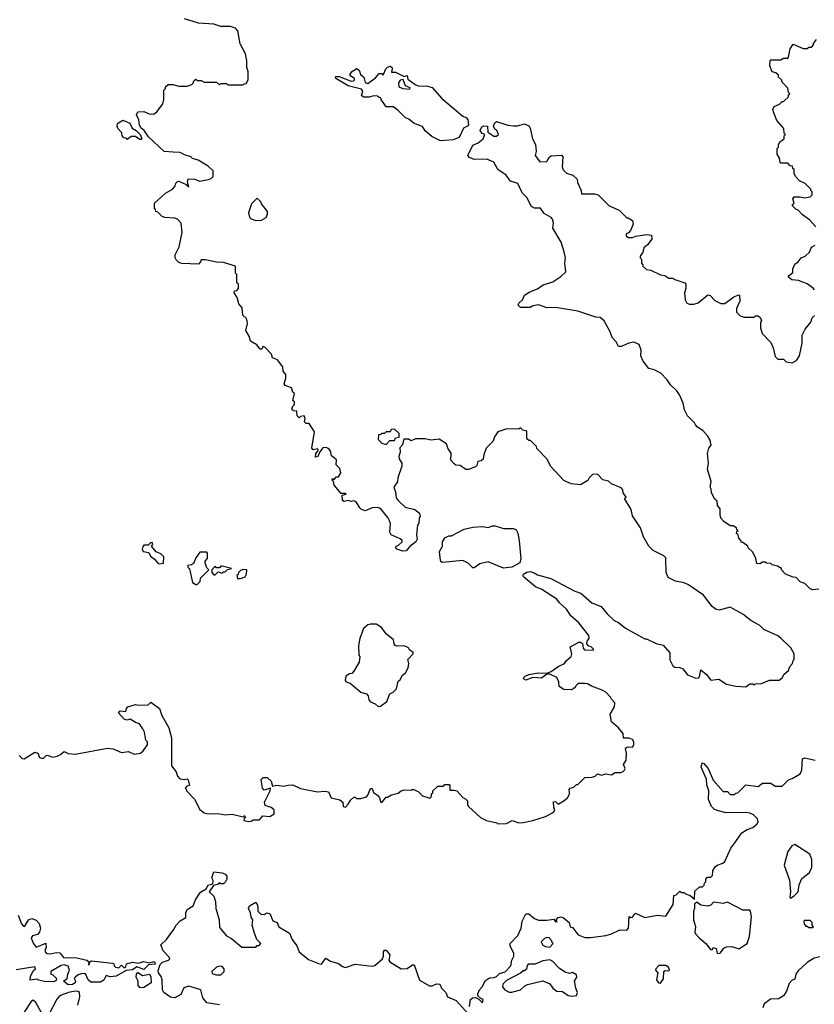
# Model space of a CAD drawing. Extents: x 2380107 to 2585170, y 384273 to 546161.
# Tile 126 of 256: x 2448078 to 2453755, y 511241 to 518276. Entities that reach past the tile are written whole.
import ezdxf

# ---------------------------------------------------------------- set-up
doc = ezdxf.new("R2010")
doc.units = 0

msp = doc.modelspace()

# ---------------------------------------------------------------- linework, layer by layer
at = {"layer": '0CON05XD'}
for points in [[(2452375, 514930), (2452305, 514960), (2452285, 514977.5), (2452245, 514987.5), (2452205, 515027.5), (2452170, 515025), (2452147, 515003), (2452136.4, 514983.6), (2452085, 514952.5), (2452018.3, 514958.3), (2451965, 514982.5), (2451870, 515085), (2451847.5, 515135), (2451771.7, 515211.7), (2451770, 515225), (2451728.3, 515268.3), (2451715, 515270), (2451701.7, 515281.7), (2451700, 515335), (2451671.7, 515341.7), (2451655, 515360), (2451645, 515350), (2451558.3, 515351.7), (2451495, 515330), (2451470, 515295), (2451460, 515265), (2451410, 515215), (2451393, 515167), (2451390, 515135), (2451375, 515122.5), (2451351.7, 515118.3), (2451345, 515090), (2451335, 515080), (2451285, 515062.5), (2451265, 515062.5), (2451225, 515090), (2451193, 515093), (2451181.7, 515101.7), (2451158.3, 515128.3), (2451159.3, 515179.3), (2451137.5, 515215), (2451127.5, 515245), (2451075, 515277.5), (2451015, 515272.5), (2450975, 515280), (2450905, 515280), (2450875, 515267.5), (2450855, 515277.5), (2450822.5, 515277.5), (2450811.7, 515238.3), (2450793, 515217), (2450796.7, 515185), (2450787.5, 515155), (2450788.3, 515138.3), (2450807, 515107), (2450807.5, 515085), (2450778.3, 515001.7), (2450777, 514973), (2450750, 514935), (2450763, 514903), (2450768.3, 514858.3), (2450780.7, 514840.7), (2450831.7, 514791.7), (2450900, 514775), (2450935, 514750), (2450940, 514725), (2450933, 514717), (2450930, 514675), (2450925, 514670), (2450920, 514665), (2450912.5, 514595), (2450916.7, 514565), (2450907.5, 514545), (2450865, 514512.5), (2450838.3, 514481.7), (2450815, 514477.5), (2450773, 514493), (2450762.5, 514502.5), (2450770, 514515), (2450785, 514520), (2450810, 514545), (2450810, 514555), (2450797, 514567), (2450732.5, 514595), (2450722.5, 514615), (2450727.5, 514675), (2450720, 514695), (2450708.3, 514718.3), (2450655, 514782.5), (2450635, 514790), (2450595, 514788), (2450545, 514766.2), (2450520, 514775), (2450507, 514787), (2450481.7, 514831.7), (2450465, 514837.5), (2450445, 514832.5), (2450425, 514840), (2450395, 514832.5), (2450385, 514840), (2450381.7, 514878.3), (2450410, 514885), (2450405, 514890), (2450375, 514890), (2450325, 514950), (2450320, 514975), (2450310, 514985), (2450311.7, 514998.3), (2450325, 514990), (2450341.7, 515008.3), (2450355, 515010), (2450371.7, 515038.3), (2450365, 515070), (2450340, 515095), (2450341.7, 515131.7), (2450305, 515160), (2450297.5, 515195), (2450285, 515212.5), (2450265, 515220), (2450243.3, 515216.7), (2450221.7, 515188.3), (2450207.5, 515155), (2450190, 515150), (2450193.6, 515176.4), (2450208.3, 515191.7), (2450210, 515205), (2450205, 515210), (2450175, 515203.3), (2450164, 515215), (2450185, 515330), (2450145, 515390), (2450125, 515390), (2450111.7, 515401.7), (2450117.5, 515425), (2450110, 515445), (2450085, 515440), (2450075, 515430), (2450060, 515445), (2450058.3, 515478.3), (2450035, 515480), (2450023, 515493), (2450030, 515515), (2450040, 515525), (2450040, 515545), (2450030, 515555), (2450040, 515605), (2450030, 515615), (2450020, 515645), (2449975, 515662.5), (2449967.5, 515675), (2449980, 515715), (2449978.3, 515741.7), (2449960, 515765), (2449957.5, 515795), (2449927.5, 515835), (2449920, 515845), (2449885, 515860), (2449877.5, 515885), (2449830, 515935), (2449815, 515940), (2449808.3, 515921.7), (2449795, 515922.5), (2449773, 515953), (2449727.5, 515977.5), (2449717.5, 516015), (2449693.3, 516055), (2449706.2, 516105), (2449703.3, 516125), (2449695, 516142.5), (2449672.5, 516165), (2449666.4, 516216.4), (2449642.5, 516245), (2449631.7, 516291.7), (2449610, 516325), (2449611.7, 516338.3), (2449628.3, 516341.7), (2449640, 516355), (2449640, 516385), (2449630, 516395), (2449630, 516455), (2449620, 516465), (2449620, 516515), (2449535, 516540), (2449485, 516542.5), (2449405, 516560), (2449375, 516560), (2449370, 516545), (2449355, 516530), (2449237, 516533), (2449215, 516540), (2449195, 516560), (2449187.5, 516575), (2449187.5, 516595), (2449217, 516653), (2449237.5, 516755), (2449231.7, 516821.7), (2449205, 516850), (2449187, 516857), (2449115, 516862.5), (2449095, 516870), (2449065, 516900), (2449050, 516905), (2449048.3, 516918.3), (2449040, 516925), (2449040, 516965), (2449120, 517035), (2449170, 517065), (2449187, 517083), (2449193, 517107), (2449205, 517120), (2449215, 517122.5), (2449267.5, 517097.5), (2449285, 517082.5), (2449277.5, 517115), (2449281.7, 517138.3), (2449326.4, 517136.4), (2449365, 517122.5), (2449427, 517133), (2449445, 517140), (2449460, 517155), (2449460, 517195), (2449425, 517230), (2449351.7, 517271.7), (2449313, 517283), (2449300, 517295), (2449255, 517310), (2449225, 517327.5), (2449175, 517330), (2449110, 517335), (2448998.3, 517438.3), (2448966.7, 517485), (2448944, 517504), (2448933.3, 517525), (2448929.3, 517559.3), (2448912.5, 517595), (2448921.7, 517618.3), (2448965, 517620), (2449003, 517603), (2449035, 517600), (2449060, 517620), (2449100, 517675), (2449107.5, 517705), (2449108.3, 517771.7), (2449120, 517785), (2449120, 517795), (2449138.3, 517811.7), (2449171.7, 517811.7), (2449215, 517800), (2449275, 517800), (2449308.3, 517811.7), (2449318.3, 517821.7), (2449321.7, 517838.3), (2449335, 517850), (2449345, 517840), (2449375, 517840), (2449395, 517830), (2449485, 517830), (2449505, 517810), (2449515, 517820), (2449555, 517820), (2449565, 517810), (2449675, 517810), (2449681.7, 517818.3), (2449695, 517820), (2449710, 517845), (2449710, 517905), (2449700, 517935), (2449700, 517985), (2449691.7, 518031.7), (2449653, 518103), (2449637, 518197), (2449620, 518215), (2449585, 518227.5), (2449515, 518227.5), (2449465, 518242.5), (2449355, 518251.2), (2449255, 518281.2)], [(2453766.4, 516796.4), (2453720, 516845), (2453670.7, 516880.7), (2453640, 516915), (2453625, 516920), (2453600, 516945), (2453600, 516955), (2453610, 516965), (2453602.5, 516995), (2453611.2, 517008.8), (2453655, 517010), (2453685, 517002.5), (2453725, 517010), (2453740, 517025), (2453740, 517045), (2453730, 517055), (2453730, 517065), (2453690, 517105), (2453650, 517125), (2453623.6, 517153.6), (2453610, 517175), (2453610, 517205), (2453601.7, 517211.7), (2453598.3, 517228.3), (2453581.7, 517231.7), (2453565, 517250), (2453515, 517250), (2453510, 517255), (2453507, 517287), (2453490, 517315), (2453490, 517355), (2453500, 517365), (2453500, 517385), (2453510, 517405), (2453540, 517425), (2453540, 517445), (2453550, 517455), (2453540, 517465), (2453538.3, 517498.3), (2453486.4, 517556.4), (2453465, 517610), (2453457.5, 517635), (2453467.5, 517655), (2453507, 517673), (2453525, 517690), (2453535, 517690), (2453570, 517725), (2453571.7, 517738.3), (2453580, 517745), (2453570, 517755), (2453567, 517787), (2453525, 517830), (2453520, 517845), (2453500, 517865), (2453498.3, 517878.3), (2453480, 517895), (2453453, 517903), (2453436.7, 517945), (2453440, 517985), (2453445, 517990), (2453515, 517990), (2453535, 518000), (2453565, 518000), (2453571.7, 518008.3), (2453583, 518067), (2453605, 518100), (2453675, 518070), (2453705, 518070), (2453715, 518080), (2453735, 518080), (2453750, 518095), (2453750, 518105), (2453770, 518135)], [(2451085, 517410), (2451021.2, 517441.2), (2450975, 517482.5), (2450955, 517513.3), (2450895, 517533.3), (2450857.5, 517565), (2450834.2, 517574.2), (2450779.3, 517629.3), (2450745, 517652.5), (2450695, 517653.8), (2450660, 517705), (2450658.3, 517718.3), (2450645, 517720), (2450635, 517730), (2450605, 517732.5), (2450575, 517722.5), (2450533, 517723), (2450520, 517735), (2450530, 517765), (2450518.8, 517778.8), (2450425, 517802), (2450337.5, 517855), (2450335, 517870), (2450359.3, 517869.3), (2450445, 517837.5), (2450461.7, 517838.3), (2450470, 517845), (2450470, 517855), (2450443.3, 517873.3), (2450437.5, 517885), (2450452.5, 517905), (2450485, 517927.5), (2450502.5, 517915), (2450513.3, 517885), (2450536.1, 517866.1), (2450546.4, 517826.4), (2450565, 517820), (2450619.3, 517860.7), (2450645, 517890), (2450665, 517890), (2450675, 517880), (2450692.5, 517925), (2450705, 517937.5), (2450725, 517942.5), (2450736.4, 517936.4), (2450740, 517925), (2450735, 517900), (2450761.7, 517901.7), (2450825, 517870), (2450845, 517877.5), (2450851.7, 517851.7), (2450903, 517813), (2450925, 517802.5), (2450991.7, 517801.7), (2451025, 517790), (2451093.6, 517713.6), (2451245, 517587.5), (2451270, 517575), (2451280, 517560), (2451283.3, 517525), (2451277.5, 517515), (2451249.3, 517500.7), (2451217.2, 517432.8), (2451175, 517416.7), (2451115, 517413.3), (2451085, 517410)], [(2450865, 517780), (2450868.3, 517788.3), (2450833.3, 517803.3), (2450818.3, 517848.3), (2450795, 517842.5), (2450783.3, 517825), (2450787.5, 517795), (2450815, 517783.3), (2450865, 517780)], [(2448945, 517420), (2448935, 517420), (2448905, 517440), (2448875, 517440), (2448845, 517420), (2448838.3, 517428.3), (2448821.7, 517431.7), (2448810, 517445), (2448808.3, 517468.3), (2448778.3, 517498.3), (2448773.3, 517515), (2448777.5, 517535), (2448815, 517557.5), (2448865, 517536.7), (2448880.7, 517500.7), (2448910, 517485), (2448937.5, 517455), (2448950, 517425), (2448945, 517420)], [(2453787, 514207), (2453745, 514202.5), (2453725, 514210), (2453688.3, 514248.3), (2453655, 514260), (2453625, 514290), (2453603, 514293), (2453550, 514315), (2453520, 514345), (2453520, 514355), (2453491.7, 514371.7), (2453455, 514380), (2453445, 514390), (2453413, 514393), (2453405, 514400), (2453385, 514400), (2453365, 514387.5), (2453345, 514390), (2453337, 514427), (2453315, 514470), (2453281.7, 514501.7), (2453280, 514515), (2453245, 514540), (2453235, 514540), (2453230, 514555), (2453215, 514570), (2453210, 514595), (2453200, 514605), (2453201.7, 514618.3), (2453210, 514625), (2453201.7, 514631.7), (2453200, 514645), (2453175, 514660), (2453155, 514660), (2453109.5, 514689.5), (2453088, 514715), (2453081.7, 514738.3), (2453081.7, 514781.7), (2453062.5, 514805), (2453060, 514835), (2453045, 514850), (2453020, 514895), (2453018.3, 514921.7), (2453010, 514935), (2453017.5, 514975), (2452992.5, 515065), (2453000, 515105), (2452992.5, 515175), (2453002.5, 515215), (2453017.5, 515235), (2453011.7, 515271.7), (2452995, 515300), (2452959.3, 515339.3), (2452920, 515365), (2452905, 515380), (2452900, 515395), (2452850, 515445), (2452828.3, 515488.3), (2452817.5, 515535), (2452792.5, 515595), (2452772.5, 515625), (2452727, 515667), (2452703, 515703), (2452659.3, 515749.3), (2452610, 515775), (2452573.9, 515783.9), (2452532.5, 515835), (2452516.7, 515875), (2452517.5, 515915), (2452502.5, 515955), (2452465, 515972.5), (2452430, 515965), (2452375, 515940), (2452355, 515940), (2452340, 515975), (2452310, 516005), (2452297.5, 516045), (2452252.5, 516125), (2452225, 516147.5), (2452195, 516150), (2452065, 516192.5), (2451905, 516220), (2451845, 516217.5), (2451785, 516237.5), (2451745, 516230), (2451725, 516220), (2451655, 516220), (2451640, 516235), (2451645, 516250), (2451670, 516275), (2451683.6, 516306.4), (2451721.7, 516331.7), (2451777, 516353), (2451818.3, 516381.7), (2451887, 516403), (2451945, 516440), (2451980, 516475), (2451972.5, 516535), (2451977.5, 516575), (2451967, 516617), (2451947.5, 516685), (2451887.5, 516785), (2451892.5, 516825), (2451885, 516850), (2451875, 516862.5), (2451825, 516890), (2451798.3, 516928.3), (2451755, 516929.2), (2451735, 516941.2), (2451700, 517005), (2451667.7, 517037.7), (2451636.4, 517106.4), (2451585, 517122.5), (2451552.5, 517165), (2451494.4, 517204.4), (2451465, 517258.8), (2451415, 517278), (2451325, 517275.8), (2451291.7, 517291.7), (2451280, 517305), (2451315, 517380), (2451353.6, 517396.4), (2451390, 517425), (2451400, 517455), (2451381.7, 517461.7), (2451367.5, 517485), (2451380.7, 517509.3), (2451393, 517517), (2451420, 517515), (2451421.7, 517471.7), (2451465, 517442.5), (2451485, 517443.3), (2451497.5, 517455), (2451487.5, 517485), (2451473.6, 517493.6), (2451462.5, 517515), (2451471.7, 517538.3), (2451485, 517547.5), (2451565, 517522.5), (2451605, 517517.5), (2451635, 517517.5), (2451685, 517532.5), (2451716.4, 517516.4), (2451725, 517500), (2451742.5, 517425), (2451762.5, 517385), (2451767.5, 517335), (2451760, 517305), (2451795, 517260), (2451845, 517262.5), (2451863.6, 517296.4), (2451875, 517302.5), (2451948.3, 517308.3), (2451957.5, 517295), (2451952.5, 517225), (2451961.7, 517201.7), (2451985, 517180), (2452030, 517165), (2452060, 517135), (2452063, 517113), (2452090, 517055), (2452091.7, 517031.7), (2452185, 517032.5), (2452210, 517025), (2452290, 516945), (2452360, 516915), (2452415, 516860), (2452425, 516860), (2452455, 516840), (2452460, 516815), (2452441.7, 516768.3), (2452428.3, 516751.7), (2452410, 516745), (2452411.7, 516731.7), (2452425, 516720), (2452455, 516720), (2452480.7, 516729.3), (2452559.3, 516740.7), (2452592.5, 516735), (2452593.6, 516706.4), (2452563.3, 516666.7), (2452537.5, 516645), (2452530, 516615), (2452510, 516585), (2452510, 516575), (2452520, 516565), (2452520, 516535), (2452530, 516525), (2452530, 516515), (2452555, 516490), (2452587, 516487), (2452655, 516452.5), (2452687, 516447), (2452715, 516430), (2452745, 516430), (2452758.3, 516418.3), (2452830, 516395), (2452837.5, 516385), (2452837.5, 516355), (2452827.5, 516325), (2452832.5, 516275), (2452845, 516250), (2452863, 516243), (2452895, 516243.3), (2452925, 516252.5), (2452995, 516310), (2453010, 516305), (2453045, 516270), (2453088.3, 516248.3), (2453115, 516247.5), (2453180, 516295), (2453215, 516310), (2453220, 516305), (2453222.5, 516265), (2453198.3, 516211.7), (2453200, 516185), (2453225, 516160), (2453255, 516150), (2453325, 516150), (2453335, 516160), (2453355, 516160), (2453370, 516145), (2453377, 516123), (2453370, 516115), (2453370, 516075), (2453383, 516033), (2453445, 515970), (2453461.7, 515931.7), (2453475, 515870), (2453495, 515850), (2453535, 515850), (2453555, 515830), (2453597, 515823), (2453628.3, 515841.7), (2453650, 515875), (2453667.5, 515965), (2453668.3, 516021.7), (2453690, 516065), (2453730, 516115), (2453740, 516145), (2453757, 516163)], [(2449765, 516840), (2449805, 516842.5), (2449838.3, 516861.7), (2449847.5, 516885), (2449847.5, 516905), (2449805, 516960), (2449800, 516975), (2449775, 517000), (2449735, 516960), (2449712.5, 516895), (2449720, 516865), (2449731.7, 516851.7), (2449765, 516840)], [(2453757.5, 516345), (2453746.4, 516356.4), (2453705, 516387.5), (2453641.7, 516411.7), (2453595, 516417.5), (2453570, 516435), (2453570, 516445), (2453601.7, 516468.3), (2453602.5, 516495), (2453615, 516530), (2453640, 516545), (2453660, 516575), (2453690, 516585), (2453720, 516615), (2453735, 516650), (2453760, 516665)], [(2450695, 515240), (2450721.7, 515268.3), (2450755, 515270), (2450761.7, 515288.3), (2450788.3, 515291.7), (2450788.3, 515318.3), (2450755, 515350), (2450731.7, 515348.3), (2450725, 515330), (2450695, 515330), (2450685, 515320), (2450665, 515320), (2450658.3, 515311.7), (2450641.7, 515308.3), (2450640, 515275), (2450665, 515250), (2450695, 515240)], [(2448075, 513017.5), (2448095, 512997.5), (2448110, 512995), (2448185, 513042.5), (2448207.5, 513035), (2448220, 513005), (2448245, 512997.5), (2448263.6, 513016.4), (2448275, 513020), (2448315, 513007.5), (2448345, 513012.5), (2448370, 513025), (2448395, 513047.5), (2448423, 513033), (2448475, 513026.7), (2448705, 513070), (2448745, 513066.7), (2448805, 513040), (2448855, 513047.5), (2448895, 513027.5), (2448940, 513035), (2448959.3, 513050.7), (2448990, 513095), (2448990, 513115), (2448978.3, 513128.3), (2448968.8, 513185), (2448957.7, 513207.7), (2448933.6, 513243.6), (2448905, 513253.3), (2448867, 513277), (2448845, 513271.2), (2448825, 513276.7), (2448783.6, 513323.6), (2448795, 513337.5), (2448835, 513332.5), (2448840, 513355), (2448850, 513365), (2448905, 513382.5), (2448925, 513377.5), (2448995, 513380), (2449015, 513400), (2449077.5, 513355), (2449092.5, 513305), (2449143.8, 513215), (2449163.3, 513145), (2449163.3, 512945), (2449195, 512902.5), (2449205, 512870), (2449220.7, 512850.7), (2449255, 512847.5), (2449275, 512852.5), (2449282.5, 512845), (2449290, 512805), (2449271.7, 512798.3), (2449260, 512785), (2449268.3, 512778.3), (2449270, 512765), (2449326.1, 512706.1), (2449365, 512633.3), (2449395, 512608.8), (2449425, 512602.5), (2449493.9, 512603.9), (2449546.4, 512593.6), (2449595, 512600), (2449675, 512580), (2449685, 512590), (2449690, 512575), (2449681.7, 512568.3), (2449680, 512555), (2449715, 512547.5), (2449731.7, 512548.3), (2449745, 512557.5), (2449791.7, 512558.3), (2449815, 512587.5), (2449865, 512582.5), (2449895, 512602.5), (2449895, 512630), (2449875, 512647.5), (2449830.7, 512660.7), (2449826.7, 512685), (2449866.7, 512765), (2449870, 512785), (2449825, 512770), (2449812.5, 512785), (2449803, 512847), (2449818.3, 512861.7), (2449845, 512860), (2449873.3, 512835), (2449885, 512800), (2449915, 512806.2), (2449965, 512800), (2449993.8, 512806.2), (2450029.3, 512809.3), (2450083.6, 512783.6), (2450205, 512757.5), (2450255, 512762.5), (2450285, 512757.5), (2450302.5, 512715), (2450365, 512702.5), (2450387.5, 512685), (2450390, 512655), (2450405, 512650), (2450425, 512670), (2450440.7, 512699.3), (2450465, 512720), (2450475, 512720), (2450485, 512710), (2450515, 512710), (2450555, 512723.8), (2450566, 512735), (2450585, 512782.5), (2450595, 512782.5), (2450606.2, 512755), (2450634, 512734), (2450647.5, 512715), (2450655, 512690), (2450665, 512682.5), (2450695, 512720), (2450705, 512720), (2450735, 512737.5), (2450781.7, 512748.3), (2450803, 512767), (2450825, 512772.5), (2450875, 512770), (2450887, 512777), (2450925, 512760), (2450955, 512730), (2451007, 512713), (2451020, 512725), (2451020, 512745), (2451028.3, 512751.7), (2451030, 512765), (2451065, 512800), (2451105, 512800), (2451115, 512810), (2451145, 512810), (2451150, 512805), (2451151.7, 512771.7), (2451181.7, 512771.7), (2451200, 512765), (2451245, 512717.5), (2451266.2, 512706.2), (2451277.5, 512695), (2451277.5, 512665), (2451283.6, 512653.6), (2451370, 512575), (2451413, 512553), (2451487, 512537), (2451495, 512530), (2451555, 512532.5), (2451596.4, 512553.6), (2451645, 512536.2), (2451675, 512540), (2451745, 512553.3), (2451835, 512583.3), (2451888.3, 512611.7), (2451900, 512625), (2451893, 512647), (2451891.7, 512688.3), (2451905, 512690), (2451925, 512670), (2451965, 512693.3), (2451992.5, 512715), (2452007, 512743), (2452007, 512757), (2452002.5, 512775), (2452010, 512785), (2452037, 512793), (2452055, 512810), (2452065, 512810), (2452115, 512860), (2452167, 512863), (2452188.3, 512871.7), (2452205, 512887.5), (2452235, 512877.5), (2452265, 512887.5), (2452305, 512880), (2452333, 512897), (2452373, 512897), (2452393, 512907), (2452402.5, 512925), (2452392.5, 512955), (2452410, 512985), (2452413.3, 513035), (2452406.7, 513065), (2452412.5, 513075), (2452425, 513080), (2452455, 513077.5), (2452466.7, 513095), (2452466.4, 513116.4), (2452455, 513132.5), (2452433, 513143), (2452391.7, 513141.7), (2452390, 513175), (2452356.4, 513216.4), (2452305, 513260), (2452297, 513313), (2452327.5, 513365), (2452330, 513395), (2452305, 513420), (2452300, 513435), (2452265, 513470), (2452240, 513485), (2452163, 513513), (2452135, 513530), (2452115, 513532.5), (2452068.3, 513531.7), (2452050, 513515), (2452045, 513500), (2452035, 513500), (2452021.7, 513488.3), (2451965, 513490), (2451931.7, 513511.7), (2451930, 513545), (2451916.4, 513576.4), (2451865, 513598.8), (2451845, 513600), (2451805, 513571.1), (2451745, 513575.6), (2451695, 513555.6), (2451677.5, 513565), (2451678.6, 513575), (2451689.2, 513585), (2451715, 513597.1), (2451785, 513608.5), (2451845, 513607.5), (2451875, 513618.6), (2451925, 513654.4), (2451970, 513675), (2451985, 513697.5), (2452017.5, 513725), (2452022.5, 513745), (2452010, 513795), (2452030, 513805), (2452073, 513827), (2452085, 513827.5), (2452098.3, 513818.3), (2452102.5, 513785), (2452113.9, 513773.9), (2452178.3, 513771.7), (2452178.3, 513778.3), (2452160, 513795), (2452145, 513800), (2452130, 513815), (2452132.5, 513835), (2452147.5, 513855), (2452143.3, 513875), (2452073.3, 513965), (2452015, 514016.7), (2451985, 514063.8), (2451935, 514108.8), (2451915.7, 514135.7), (2451807.5, 514205), (2451762.7, 514222.7), (2451677.5, 514295), (2451672.5, 514305), (2451677.5, 514315), (2451701.2, 514328.8), (2451725, 514332), (2451754, 514324), (2451778.3, 514308.3), (2451873.6, 514283.6), (2452045, 514192.5), (2452087, 514177), (2452165, 514110), (2452233, 514083), (2452275, 514030), (2452325, 513982.5), (2452355, 513967.5), (2452405, 513927.5), (2452545, 513852.5), (2452555, 513852.5), (2452625, 513817.5), (2452675, 513807.5), (2452721.7, 513751.7), (2452723, 513703), (2452745, 513660), (2452758.3, 513648.3), (2452795, 513647.5), (2452815, 513637.5), (2452850, 513595), (2452908.3, 513571.7), (2452927, 513573), (2452935, 513580), (2452945, 513630), (2452985, 513597.5), (2453015, 513556.7), (2453073, 513563), (2453128.3, 513528.3), (2453195, 513512.5), (2453265, 513510), (2453295, 513530), (2453315, 513530), (2453325, 513520), (2453335, 513530), (2453377, 513533), (2453435, 513557.5), (2453505, 513557.5), (2453526.4, 513573.6), (2453540.7, 513599.3), (2453570, 513625), (2453580, 513655), (2453600, 513675), (2453603, 513697), (2453610, 513705), (2453610, 513745), (2453586.4, 513786.4), (2453515, 513857.5), (2453495, 513872.5), (2453395, 513917.5), (2453365, 513947.5), (2453301.7, 513981.7), (2453245, 514027.5), (2453155, 514077.5), (2453075, 514057.5), (2453055, 514062.5), (2453025, 514082.5), (2452963.9, 514163.9), (2452855, 514237.5), (2452825, 514252.5), (2452763.6, 514263.6), (2452710.7, 514290.7), (2452697.5, 514325), (2452695, 514430), (2452680, 514445), (2452603.9, 514483.9), (2452572.5, 514515), (2452535, 514580), (2452512.5, 514645), (2452455, 514730), (2452446.4, 514776.4), (2452400, 514855), (2452410, 514865), (2452390, 514895), (2452387, 514917), (2452375, 514930)], [(2451535, 514356.7), (2451425, 514402.5), (2451365, 514387.5), (2451325, 514360), (2451315, 514360), (2451282.3, 514392.3), (2451245, 514411.2), (2451097, 514397), (2451087.5, 514405), (2451080.7, 514430.7), (2451076.7, 514475), (2451097.5, 514515), (2451097.5, 514545), (2451115, 514572.5), (2451143, 514587), (2451161.7, 514588.3), (2451253.6, 514636.4), (2451315, 514650), (2451385, 514653.3), (2451425, 514647.5), (2451455, 514660), (2451475, 514660), (2451535, 514640), (2451605, 514640), (2451625, 514630), (2451636.4, 514606.4), (2451647, 514553), (2451657.5, 514425), (2451650, 514395), (2451595, 514363.3), (2451535, 514356.7)], [(2449075, 514387.5), (2449105, 514392.5), (2449107, 514437), (2449085, 514460), (2449053.6, 514473.6), (2449020, 514515), (2449030, 514525), (2449025, 514540), (2449011.7, 514538.3), (2448995, 514520), (2448965, 514520), (2448960, 514515), (2448952.5, 514495), (2448960, 514475), (2448999.3, 514469.3), (2449011.7, 514441.7), (2449041.7, 514421.7), (2449065, 514392.5), (2449075, 514387.5)], [(2449345, 514240), (2449368.3, 514261.7), (2449370, 514285), (2449430, 514345), (2449415, 514360), (2449402.5, 514395), (2449403, 514407), (2449420, 514425), (2449420, 514465), (2449415, 514470), (2449365, 514470), (2449335, 514430), (2449319.3, 514390.7), (2449305, 514380), (2449280, 514375), (2449280, 514365), (2449291.7, 514351.7), (2449312.5, 514255), (2449335, 514240), (2449345, 514240)], [(2449475, 514310), (2449495, 514330), (2449525, 514320), (2449535, 514330), (2449545, 514330), (2449561.7, 514348.3), (2449590, 514355), (2449525, 514370), (2449515, 514370), (2449505, 514360), (2449485, 514360), (2449475, 514370), (2449450, 514345), (2449450, 514325), (2449465, 514310), (2449475, 514310)], [(2449655, 514282.5), (2449687.5, 514295), (2449697.5, 514315), (2449700, 514345), (2449675, 514347.5), (2449655, 514340), (2449640, 514325), (2449638.3, 514311.7), (2449630, 514305), (2449633, 514283), (2449655, 514282.5)], [(2450638.3, 513368.3), (2450655, 513370), (2450700, 513405), (2450721.7, 513458.3), (2450745, 513470), (2450770, 513495), (2450781.7, 513548.3), (2450795, 513560), (2450810.7, 513589.3), (2450835, 513610), (2450852.5, 513645), (2450857.5, 513675), (2450850, 513705), (2450890, 513745), (2450890, 513755), (2450863.6, 513773.6), (2450855, 513787.5), (2450825, 513802.5), (2450775, 513800), (2450760, 513805), (2450752.5, 513815), (2450747.5, 513845), (2450697.5, 513885), (2450660, 513935), (2450625, 513956.7), (2450585, 513957.5), (2450565, 513952.5), (2450533.9, 513926.1), (2450507.5, 513855), (2450497.5, 513805), (2450500, 513735), (2450507.5, 513725), (2450502.5, 513685), (2450465, 513620), (2450450, 513605), (2450435, 513602.5), (2450407.5, 513585), (2450402.5, 513555), (2450410, 513545), (2450440, 513535), (2450515, 513470), (2450555, 513460), (2450567.5, 513445), (2450572.5, 513415), (2450585, 513402.5), (2450617, 513387), (2450638.3, 513368.3)], [(2451292.5, 511225), (2451297.5, 511275), (2451313, 511287), (2451335, 511290), (2451358.3, 511278.3), (2451385, 511250), (2451390, 511275), (2451371.7, 511281.7), (2451351.7, 511301.7), (2451350, 511315), (2451362.5, 511345), (2451382.5, 511365), (2451405, 511410), (2451435, 511430), (2451467, 511433), (2451485, 511440), (2451505, 511460), (2451547, 511473), (2451587.5, 511515), (2451593.6, 511556.4), (2451607.5, 511585), (2451607.5, 511605), (2451582.5, 511655), (2451582.5, 511675), (2451637.7, 511732.3), (2451660, 511785), (2451667.5, 511835), (2451693.9, 511886.1), (2451715, 511886.7), (2451755, 511853.3), (2451785, 511842.5), (2451845, 511842.5), (2451895, 511850), (2451905, 511830), (2451917, 511833), (2451910, 511845), (2451925, 511860), (2451945, 511866.7), (2451961.7, 511861.7), (2452002.5, 511825), (2452010, 511795), (2452028.3, 511788.3), (2452067, 511737), (2452115, 511717.5), (2452155, 511716.7), (2452265, 511732.7), (2452305, 511743.5), (2452365, 511771.9), (2452415, 511770), (2452427.5, 511785), (2452431.7, 511868.3), (2452445, 511860), (2452455, 511862.5), (2452478.3, 511891.7), (2452545, 511860), (2452635, 511876.7), (2452695, 511870), (2452747, 511953), (2452751.7, 512018.3), (2452768.3, 512021.7), (2452795, 512050), (2452805, 512040), (2452825, 512040), (2452835, 512030), (2452868.3, 512018.3), (2452898.3, 511991.7), (2452901.7, 512048.3), (2452935, 512080), (2452955, 512080), (2452968.3, 512091.7), (2452970, 512105), (2452980, 512115), (2452980, 512135), (2452991.7, 512148.3), (2453015, 512150), (2453028.3, 512161.7), (2453030, 512195), (2453047, 512223), (2453060, 512235), (2453101.7, 512248.3), (2453115, 512260), (2453157.5, 512355), (2453186.1, 512393.9), (2453237.5, 512465), (2453275, 512490), (2453315, 512503.3), (2453345, 512527.5), (2453353.3, 512545), (2453350, 512565), (2453320, 512595), (2453295, 512606.2), (2453265, 512611.2), (2453125, 512607.5), (2453060, 512625), (2453040, 512635), (2453020, 512655), (2453000, 512705), (2453002.5, 512765), (2452988.3, 512808.3), (2452985, 512850), (2452946.7, 512935), (2452953.3, 512966.7), (2452965, 512961.2), (2452995.7, 512925), (2453032.1, 512842.1), (2453105, 512760), (2453135, 512760), (2453155, 512740), (2453185, 512740), (2453195, 512750), (2453208.3, 512751.7), (2453265, 512807.5), (2453355, 512797.5), (2453385, 512820), (2453445, 512820), (2453475, 512800), (2453525, 512800), (2453570, 512845), (2453597, 512853), (2453653, 512887), (2453666.1, 512913.9), (2453670, 512995), (2453685, 513002.5), (2453760, 512985)], [(2453585, 512000), (2453610, 512015), (2453640, 512045), (2453647.5, 512095), (2453665, 512140), (2453719.3, 512180.7), (2453736.7, 512215), (2453736.7, 512275), (2453723.6, 512313.6), (2453615, 512383.3), (2453595, 512373.8), (2453565, 512331.2), (2453538.9, 512235), (2453578.3, 512128.3), (2453584.2, 512045), (2453580, 512005), (2453585, 512000)], [(2449505, 511236), (2449415, 511250), (2449386.1, 511286.1), (2449373, 511343), (2449285, 511370), (2449250.7, 511359.3), (2449229.3, 511310.7), (2449185, 511286.2), (2449155, 511291.2), (2449107.5, 511325), (2449097.5, 511345), (2449095.8, 511415), (2449088.3, 511438.3), (2449070, 511465), (2449067, 511483), (2449082.5, 511525), (2449098.3, 511541.7), (2449140, 511555), (2449150, 511565), (2449145, 511577.5), (2449101.7, 511621.7), (2449086.7, 511665), (2449127.4, 511702.6), (2449177.6, 511772.4), (2449195, 511806.7), (2449225, 511837.5), (2449265, 511860), (2449263.8, 511895), (2449275, 511917.5), (2449316.2, 511945), (2449333.6, 511986.4), (2449369.1, 512040.9), (2449410, 512065), (2449425, 512092.5), (2449458.3, 512101.7), (2449460, 512125), (2449450, 512145), (2449465, 512187.5), (2449525, 512180), (2449545, 512170), (2449557.5, 512155), (2449557.5, 512135), (2449547.5, 512115), (2449535, 512102.5), (2449515, 512102.5), (2449505, 512110), (2449495, 512100), (2449461.7, 512088.3), (2449432.5, 512045), (2449463.6, 512013.6), (2449476.2, 511975), (2449480, 511925), (2449502.5, 511845), (2449505, 511790), (2449555, 511728.8), (2449590.5, 511710.5), (2449665, 511650), (2449765, 511650), (2449775, 511660), (2449788.3, 511661.7), (2449800, 511675), (2449773, 511703), (2449753.8, 511755), (2449739.2, 511805), (2449743.3, 511845), (2449732.3, 511862.3), (2449727.5, 511895), (2449712.5, 511925), (2449720, 511945), (2449765, 511970), (2449780, 511945), (2449780, 511905), (2449800, 511885), (2449825, 511883.3), (2449847, 511893), (2449865, 511888.8), (2449886.1, 511836.1), (2449916.2, 511826.2), (2449930, 511795), (2450005, 511749.2), (2450024.4, 511704.4), (2450058.3, 511658.3), (2450074.4, 511614.4), (2450140.7, 511560.7), (2450212.2, 511532.2), (2450235, 511526.7), (2450265, 511570), (2450299.1, 511549.1), (2450355, 511532.9), (2450385, 511510.8), (2450405, 511504), (2450475, 511526.7), (2450595, 511512), (2450615, 511518.8), (2450668.8, 511565), (2450676.7, 511585), (2450677.5, 511615), (2450685, 511627.5), (2450695, 511627.5), (2450721.2, 511595), (2450716.2, 511555), (2450723.3, 511545), (2450803, 511493), (2450845, 511497.5), (2450885, 511523.3), (2450895, 511522.5), (2450933.2, 511413.2), (2451005, 511373.3), (2451025, 511372.5), (2451055, 511387.5), (2451080, 511385), (2451092.5, 511355), (2451122.5, 511325), (2451133.3, 511293.3), (2451195, 511267.5), (2451285, 511170)], [(2453075, 511602.5), (2453085, 511607.5), (2453108.3, 511641.7), (2453128.3, 511651.7), (2453165, 511653.8), (2453215, 511636.2), (2453276.2, 511675), (2453292.9, 511725), (2453305.8, 511865.8), (2453300, 511905), (2453295, 511912.5), (2453245, 511912.5), (2453135, 511970), (2453105, 511960), (2453035, 511970), (2453015, 511950), (2452995, 511942.5), (2452945, 511950), (2452915, 511970), (2452900, 511955), (2452900, 511925), (2452892.5, 511905), (2452892.5, 511845), (2452906.1, 511796.1), (2452902.5, 511755), (2452906.7, 511745), (2452931.2, 511715), (2452980, 511675), (2453015, 511630), (2453028.3, 511631.7), (2453033, 511647), (2453055, 511640), (2453060, 511605), (2453075, 511602.5)], [(2448067.7, 511877.7), (2448090, 511815), (2448105, 511800), (2448115, 511800), (2448141.2, 511845), (2448165, 511854), (2448195, 511842), (2448217.4, 511817.4), (2448225.7, 511785), (2448218.8, 511755), (2448205, 511740), (2448169.3, 511730.7), (2448160, 511715), (2448175, 511677.5), (2448195, 511650), (2448265, 511677.5), (2448267.5, 511645), (2448260, 511635), (2448260, 511615), (2448273, 511603), (2448295, 511601.2), (2448338.3, 511611.7), (2448365, 511608.8), (2448390, 511575), (2448485, 511573.3), (2448557.5, 511555), (2448572.5, 511545), (2448570, 511525), (2448575, 511520), (2448580, 511545), (2448590, 511550), (2448655, 511544.5), (2448740, 511535), (2448749.3, 511529.3), (2448752.5, 511515), (2448762.5, 511505), (2448785, 511501.2), (2448805, 511520), (2448825, 511500), (2448835, 511510), (2448840.8, 511529.2), (2448885, 511542), (2448925, 511533.3), (2448964.2, 511545.8), (2449005, 511536.7), (2449035, 511546.7), (2449047.5, 511535), (2449043, 511527), (2448998.3, 511521.7), (2448965, 511490), (2448915, 511507.5), (2448883.9, 511486.1), (2448837.5, 511482.5), (2448767.6, 511442.4), (2448725, 511436.2), (2448695, 511446.7), (2448677.9, 511412.1), (2448655, 511399.2), (2448585, 511398.1), (2448565.8, 511415), (2448547.7, 511457.7), (2448525, 511461.2), (2448495, 511451.2), (2448473.3, 511435), (2448467.5, 511425), (2448477.5, 511405), (2448473.8, 511395), (2448455, 511381.5), (2448425, 511378.6)], [(2453745, 511790), (2453750, 511795), (2453740, 511805), (2453740, 511825), (2453725, 511840), (2453685, 511840), (2453680, 511835), (2453682.5, 511815), (2453695, 511800), (2453705, 511800), (2453715, 511790), (2453745, 511790)], [(2451865, 511650), (2451890, 511675), (2451881.7, 511681.7), (2451880, 511695), (2451860, 511715), (2451845, 511717.5), (2451828.3, 511711.7), (2451803, 511687), (2451815, 511662.5), (2451835, 511652.5), (2451865, 511650)], [(2448425, 511378.6), (2448390, 511405), (2448417.5, 511425), (2448421.2, 511455), (2448433.8, 511485), (2448425, 511513.3), (2448395, 511522), (2448375, 511518.8), (2448300, 511475), (2448300, 511455), (2448315, 511450), (2448340, 511425), (2448338.3, 511411.7), (2448319.3, 511400.7), (2448254.2, 511404.2), (2448213, 511413), (2448205, 511420), (2448153.6, 511413.6), (2448155, 511440), (2448175, 511480), (2448190, 511495), (2448185, 511507.5), (2448052, 511488)], [(2452025, 511299.2), (2452055, 511303.8), (2452063.3, 511325), (2452050, 511355), (2452042.5, 511405), (2452057.5, 511435), (2452055, 511450), (2452027, 511467), (2452005, 511460), (2451975, 511470), (2451935, 511497.5), (2451886.4, 511546.4), (2451865, 511557.5), (2451815, 511550), (2451761.7, 511528.3), (2451711.7, 511528.3), (2451703, 511517), (2451698.3, 511491.7), (2451685, 511480), (2451675, 511480), (2451657, 511463), (2451555, 511410), (2451530, 511385), (2451527.5, 511365), (2451545, 511343.3), (2451575, 511327.5), (2451595, 511327.5), (2451655, 511343.8), (2451686.9, 511373.1), (2451706.8, 511383.2), (2451815, 511407.5), (2451866.1, 511386.1), (2451887.5, 511355), (2451915, 511333.8), (2451955, 511332.5), (2451996.1, 511303.9), (2452025, 511299.2)], [(2453795, 511580), (2453755, 511570), (2453705, 511540), (2453640, 511480), (2453623, 511457), (2453615, 511420), (2453595, 511410), (2453575, 511390), (2453557.5, 511335), (2453535, 511300), (2453499.3, 511280.7), (2453443, 511277), (2453397, 511243), (2453386.7, 511215)], [(2448938.3, 511358.3), (2448924.1, 511374.1), (2448923.3, 511405), (2448910, 511435), (2448913, 511457), (2448922.5, 511467.5), (2448955, 511446.7), (2449005, 511456.7), (2449015, 511440), (2449016.6, 511393.4), (2448965, 511361.2), (2448938.3, 511358.3)], [(2449515, 511450), (2449537.5, 511475), (2449537.5, 511495), (2449525, 511510), (2449505, 511513.8), (2449483.2, 511506.8), (2449450, 511475), (2449451.7, 511461.7), (2449458.3, 511458.3), (2449485, 511450), (2449515, 511450)], [(2452655, 511392.5), (2452677, 511423), (2452680, 511475), (2452688.3, 511481.7), (2452715, 511480), (2452720, 511485), (2452712.5, 511505), (2452695, 511517.5), (2452645, 511517.5), (2452622.5, 511495), (2452620, 511485), (2452637.5, 511465), (2452627.5, 511415), (2452642.5, 511395), (2452655, 511392.5)], [(2448494.2, 511235), (2448507.5, 511295), (2448505.8, 511325.8), (2448495, 511332.5), (2448473.3, 511333.3), (2448426.7, 511325), (2448375, 511306.2), (2448356.7, 511295), (2448343, 511277), (2448288.3, 511171.7)], [(2448231.2, 511185), (2448193.9, 511253.9), (2448175, 511270), (2448160.5, 511259.5), (2448108.8, 511185)]]:
    msp.add_lwpolyline(points, dxfattribs=at)

doc.saveas('drawing.dxf')
